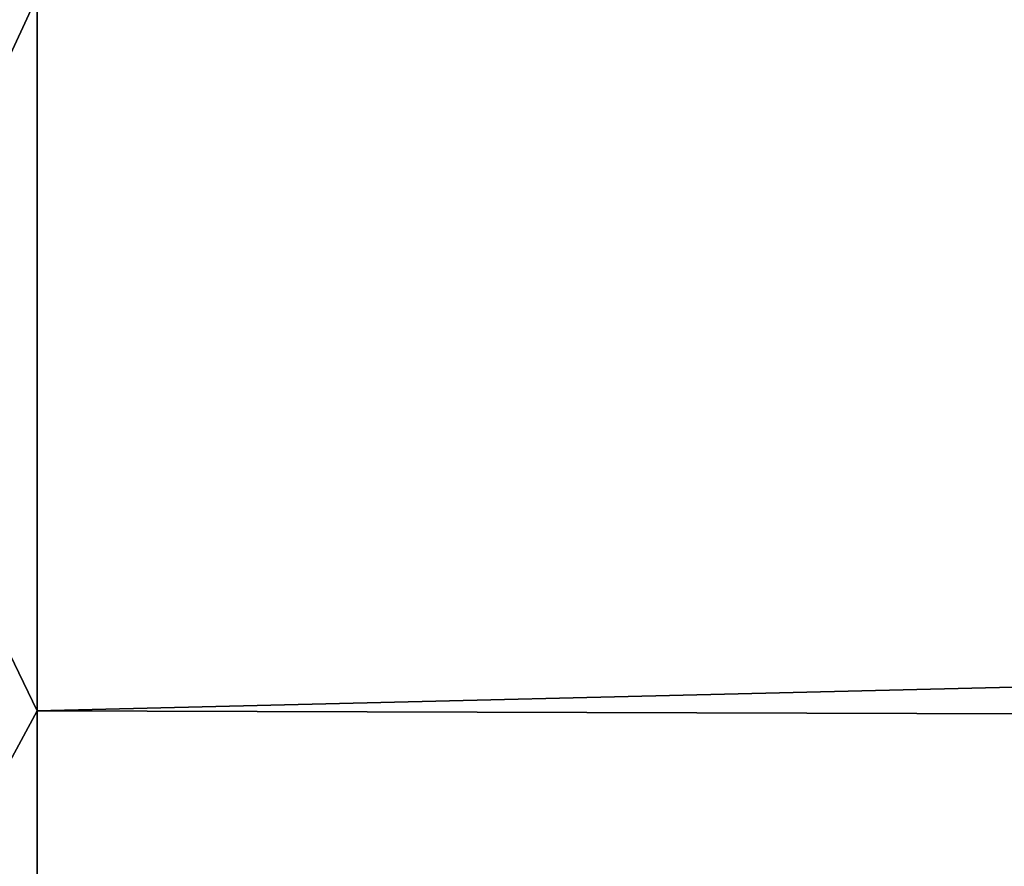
# Model space of a CAD drawing. Header units: millimetres. Extents: x -139 to 106, y -8 to 139.
# Tile 53 of 256: x -138.513 to -137.762, y 74.601 to 75.247. Entities that reach past the tile are written whole.
import ezdxf

# ---------------------------------------------------------------- set-up
doc = ezdxf.new("R2010")
doc.units = ezdxf.units.MM
doc.header["$LTSCALE"] = 53.842063
for name, color, linetype in [('106', 7, 'CONTINUOUS'), ('107', 7, 'CONTINUOUS'), ('111', 7, 'CONTINUOUS'), ('112', 7, 'CONTINUOUS')]:
    doc.layers.add(name, color=color, linetype=linetype)

msp = doc.modelspace()

# ---------------------------------------------------------------- linework, layer by layer
at = {"layer": '106', "color": 8, "linetype": 'CONTINUOUS'}
for points in [[(-118.29994, 75.20357, 28.8929), (-118.29994, 75.77374, 28.98805), (-138.49997, 75.26461, 28.90778), (-118.29994, 75.20357, 28.8929)], [(-138.49997, 74.71986, 28.73212), (-118.29994, 75.20357, 28.8929), (-138.49997, 75.26461, 28.90778), (-138.49997, 74.71986, 28.73212)], [(-118.29995, 74.65684, 28.70521), (-118.29994, 75.20357, 28.8929), (-138.49997, 74.71986, 28.73212), (-118.29995, 74.65684, 28.70521)], [(-138.49997, 74.21103, 28.47003), (-118.29995, 74.65684, 28.70521), (-138.49997, 74.71986, 28.73212), (-138.49997, 74.21103, 28.47003)], [(-118.29995, 74.14846, 28.43009), (-118.29995, 74.65684, 28.70521), (-138.49997, 74.21103, 28.47003), (-118.29995, 74.14846, 28.43009)]]:
    msp.add_3dface(points, dxfattribs=at)
at = {"layer": '107', "color": 8, "linetype": 'CONTINUOUS'}
for points in [[(-138.62888, 74.98643, 28.81262), (-138.49997, 75.26461, 28.90778), (-138.62888, 75.51789, 28.94022), (-138.62888, 74.98643, 28.81262)], [(-138.49997, 74.71986, 28.73212), (-138.49997, 75.26461, 28.90778), (-138.62888, 74.98643, 28.81262), (-138.49997, 74.71986, 28.73212)], [(-138.62888, 74.48147, 28.60346), (-138.49997, 74.71986, 28.73212), (-138.62888, 74.98643, 28.81262), (-138.62888, 74.48147, 28.60346)], [(-138.49997, 74.21103, 28.47003), (-138.49997, 74.71986, 28.73212), (-138.62888, 74.48147, 28.60346), (-138.49997, 74.21103, 28.47003)]]:
    msp.add_3dface(points, dxfattribs=at)
at = {"layer": '111', "color": 8, "linetype": 'CONTINUOUS'}
for points in [[(-138.49997, 73.92691, -19.88563), (-138.49997, 76.06277, -20), (-118.29977, 74.97997, -19.97067), (-138.49997, 73.92691, -19.88563)], [(-118.29977, 74.97997, -19.97067), (-138.49997, 76.06277, -20), (-118.29977, 76.06274, -20), (-118.29977, 74.97997, -19.97067)], [(-118.29978, 73.90037, -19.88276), (-138.49997, 73.92691, -19.88563), (-118.29977, 74.97997, -19.97067), (-118.29978, 73.90037, -19.88276)]]:
    msp.add_3dface(points, dxfattribs=at)
at = {"layer": '112', "color": 8, "linetype": 'CONTINUOUS'}
for points in [[(-138.62888, 77.11191, -19.95554), (-138.49997, 76.06277, -20), (-138.62888, 75.01362, -19.95554), (-138.62888, 77.11191, -19.95554)], [(-138.49997, 76.06277, -20), (-138.49997, 73.92691, -19.88563), (-138.62888, 75.01362, -19.95554), (-138.49997, 76.06277, -20)], [(-138.62888, 75.01362, -19.95554), (-138.49997, 73.92691, -19.88563), (-138.62888, 72.9269, -19.73552), (-138.62888, 75.01362, -19.95554)]]:
    msp.add_3dface(points, dxfattribs=at)

doc.saveas('drawing.dxf')
